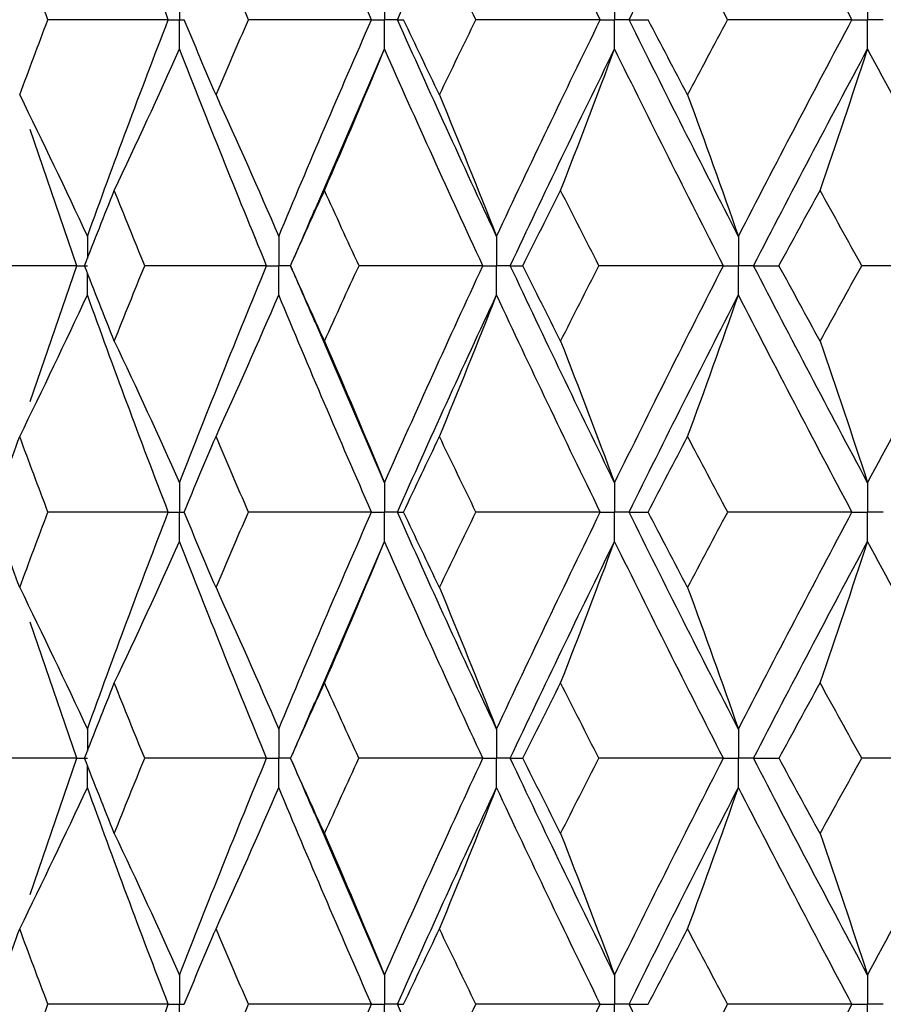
# Paper-space layout '_Left' of a CAD drawing. Header units: millimetres. Extents: x -310 to 25, y -1 to 320.
# Tile 5 of 51: x -16.56 to -11.22, y 17.15 to 23.25. Entities that reach past the tile are written whole.
import ezdxf

# ---------------------------------------------------------------- set-up
doc = ezdxf.new("R2010")
doc.units = ezdxf.units.MM

psp = doc.layouts.new('_Left')

# ---------------------------------------------------------------- linework, layer by layer
at = {"color": 7, "linetype": 'Continuous', "lineweight": 25}
for p, q in [((-14.7392, 22.0627), (-14.3057, 23.0682)), ((-16.2095, 21.7258), (-16.4997, 22.5696)), ((-16.4986, 20.8838), (-16.2095, 21.7258)), ((-14.8864, 21.7257), (-14.8871, 21.7257)), ((-14.3057, 20.3811), (-14.7375, 21.3842)), ((-14.7397, 19.0107), (-14.3057, 20.0182)), ((-16.2096, 18.6747), (-16.4989, 19.5169)), ((-16.4997, 17.8308), (-16.2096, 18.6747)), ((-14.8861, 18.6747), (-14.8869, 18.6748)), ((-14.3057, 17.3321), (-14.7414, 18.3428))]:
    psp.add_line(p, q, dxfattribs=at)
for points in [[(-15.6439, 23.2494), (-15.8163, 23.6967), (-15.9833, 24.1449), (-16.1446, 24.5933)], [(-14.3856, 23.2494), (-14.5822, 23.6967), (-14.7739, 24.1449), (-14.9602, 24.5933)], [(-14.2252, 23.2494), (-14.0258, 23.6967), (-13.8213, 24.1449), (-13.6119, 24.5933)], [(-12.9697, 23.2494), (-13.1884, 23.6967), (-13.4026, 24.1449), (-13.6119, 24.5933)], [(-12.7915, 23.2494), (-12.5704, 23.6967), (-12.3446, 24.1449), (-12.1145, 24.5933)], [(-11.4118, 23.2494), (-11.65, 23.6967), (-11.8844, 24.1449), (-12.1145, 24.5933)], [(-16.3893, 23.2495), (-16.4481, 23.405), (-16.5063, 23.5606), (-16.5637, 23.7163)], [(-15.1475, 23.2495), (-15.2152, 23.405), (-15.2822, 23.5606), (-15.3486, 23.7163)], [(-13.7398, 23.2495), (-13.8156, 23.405), (-13.8908, 23.5606), (-13.9654, 23.7163)], [(-12.1815, 23.2495), (-12.2646, 23.405), (-12.3471, 23.5606), (-12.4291, 23.7163)], [(-16.5637, 22.7835), (-16.5063, 22.939), (-16.4481, 23.0942), (-16.3893, 23.2495)], [(-15.6439, 23.2494), (-15.8929, 23.2494), (-16.1414, 23.2495), (-16.3893, 23.2495)], [(-16.1446, 21.9071), (-15.9833, 22.3553), (-15.8164, 22.802), (-15.6439, 23.2494)], [(-15.3486, 22.7835), (-15.415, 22.939), (-15.4808, 23.0942), (-15.5458, 23.2495)], [(-15.3486, 22.7835), (-15.2822, 22.939), (-15.2152, 23.0942), (-15.1475, 23.2495)], [(-14.3856, 23.2494), (-14.6399, 23.2494), (-14.8939, 23.2495), (-15.1475, 23.2495)], [(-14.9602, 21.9071), (-14.7738, 22.3553), (-14.5823, 22.802), (-14.3856, 23.2494)], [(-14.2252, 23.2494), (-14.2147, 23.2494), (-14.2021, 23.2495), (-14.1873, 23.2495)], [(-13.6119, 21.9071), (-13.8214, 22.3553), (-14.0257, 22.802), (-14.2252, 23.2494)], [(-13.9654, 22.7835), (-14.04, 22.939), (-14.114, 23.0942), (-14.1873, 23.2495)], [(-13.9654, 22.7835), (-13.8907, 22.939), (-13.8156, 23.0942), (-13.7398, 23.2495)], [(-12.9697, 23.2494), (-13.2265, 23.2494), (-13.4832, 23.2495), (-13.7398, 23.2495)], [(-13.6119, 21.9071), (-13.4025, 22.3553), (-13.1885, 22.802), (-12.9697, 23.2494)], [(-12.7915, 23.2494), (-12.7543, 23.2494), (-12.715, 23.2495), (-12.6734, 23.2495)], [(-12.1145, 21.9071), (-12.3447, 22.3553), (-12.5703, 22.802), (-12.7915, 23.2494)], [(-12.4291, 22.7835), (-12.5111, 22.939), (-12.5925, 23.0942), (-12.6734, 23.2495)], [(-12.4291, 22.7835), (-12.3471, 22.939), (-12.2646, 23.0942), (-12.1815, 23.2495)], [(-11.4118, 23.2494), (-11.6682, 23.2494), (-11.9248, 23.2495), (-12.1815, 23.2495)], [(-12.1145, 21.9071), (-11.8844, 22.3553), (-11.6501, 22.802), (-11.4118, 23.2494)], [(-15.9781, 22.1924), (-15.8407, 22.4825), (-15.7058, 22.7744), (-15.5737, 23.0682)], [(-15.0353, 21.7258), (-15.2203, 22.174), (-15.3997, 22.6208), (-15.5737, 23.0682)], [(-14.6771, 22.1924), (-14.5509, 22.4825), (-14.427, 22.7744), (-14.3057, 23.0682)], [(-13.6964, 21.7258), (-13.9045, 22.174), (-14.1076, 22.6208), (-14.3057, 23.0682)], [(-13.5269, 21.7258), (-13.3162, 22.174), (-13.1009, 22.6208), (-12.8809, 23.0682)], [(-13.2153, 22.1924), (-13.1017, 22.4825), (-12.9902, 22.7744), (-12.8809, 23.0682)], [(-12.2074, 21.7258), (-12.4365, 22.174), (-12.6609, 22.6208), (-12.8809, 23.0682)], [(-12.0211, 21.7258), (-11.7898, 22.174), (-11.5544, 22.6208), (-11.315, 23.0682)], [(-11.6088, 22.1924), (-11.5089, 22.4825), (-11.411, 22.7744), (-11.315, 23.0682)], [(-10.5847, 21.7258), (-10.8321, 22.174), (-11.0755, 22.6208), (-11.315, 23.0682)], [(-16.5637, 22.7835), (-16.4212, 22.4933), (-16.2815, 22.2012), (-16.1446, 21.9071)], [(-15.3486, 22.7835), (-15.2166, 22.4933), (-15.0871, 22.2012), (-14.9602, 21.9071)], [(-13.9654, 22.7835), (-13.8452, 22.4933), (-13.7274, 22.2012), (-13.6119, 21.9071)], [(-12.4291, 22.7835), (-12.3221, 22.4933), (-12.2173, 22.2012), (-12.1145, 21.9071)], [(-16.1622, 21.7257), (-16.1015, 21.8814), (-16.0401, 22.037), (-15.9781, 22.1924)], [(-15.7899, 21.7257), (-15.8533, 21.8814), (-15.916, 22.037), (-15.9781, 22.1924)], [(-14.8871, 21.7257), (-14.8178, 21.8814), (-14.7477, 22.037), (-14.6771, 22.1924)], [(-14.4633, 21.7257), (-14.5352, 21.8814), (-14.6065, 22.037), (-14.6771, 22.1924)], [(-13.449, 21.7257), (-13.3717, 21.8814), (-13.2938, 22.037), (-13.2153, 22.1924)], [(-12.9783, 21.7257), (-13.0579, 21.8814), (-13.1369, 22.037), (-13.2153, 22.1924)], [(-11.8635, 21.7257), (-11.7791, 21.8814), (-11.6941, 22.037), (-11.6088, 22.1924)], [(-11.351, 21.7257), (-11.4375, 21.8814), (-11.5234, 22.037), (-11.6088, 22.1924)], [(-16.2095, 21.7258), (-16.4548, 21.7258), (-16.6995, 21.7257), (-16.9434, 21.7257)], [(-15.9781, 21.2583), (-16.0401, 21.4141), (-16.1015, 21.5699), (-16.1622, 21.7257)], [(-15.9781, 21.2583), (-15.916, 21.4141), (-15.8533, 21.5699), (-15.7899, 21.7257)], [(-15.0353, 21.7258), (-15.2873, 21.7258), (-15.5388, 21.7257), (-15.7899, 21.7257)], [(-15.5737, 20.3811), (-15.3997, 20.8294), (-15.2202, 21.2778), (-15.0353, 21.7258)], [(-14.6771, 21.2583), (-14.7478, 21.4141), (-14.8178, 21.5699), (-14.8871, 21.7257)], [(-14.6771, 21.2583), (-14.6065, 21.4141), (-14.5352, 21.5699), (-14.4633, 21.7257)], [(-13.6964, 21.7258), (-13.9523, 21.7258), (-14.2079, 21.7257), (-14.4633, 21.7257)], [(-14.3057, 20.3811), (-14.1076, 20.8294), (-13.9044, 21.2778), (-13.6964, 21.7258)], [(-12.8809, 20.3811), (-13.1009, 20.8294), (-13.3163, 21.2778), (-13.5269, 21.7258)], [(-13.5269, 21.7258), (-13.5031, 21.7258), (-13.4771, 21.7257), (-13.449, 21.7257)], [(-13.2153, 21.2583), (-13.2938, 21.4141), (-13.3717, 21.5699), (-13.449, 21.7257)], [(-13.2153, 21.2583), (-13.1369, 21.4141), (-13.0578, 21.5699), (-12.9783, 21.7257)], [(-12.2074, 21.7258), (-12.4644, 21.7258), (-12.7213, 21.7257), (-12.9783, 21.7257)], [(-12.8809, 20.3811), (-12.6609, 20.8294), (-12.4363, 21.2778), (-12.2074, 21.7258)], [(-11.315, 20.3811), (-11.5545, 20.8294), (-11.79, 21.2778), (-12.0211, 21.7258)], [(-12.0211, 21.7258), (-11.9707, 21.7258), (-11.9182, 21.7257), (-11.8635, 21.7257)], [(-11.6088, 21.2583), (-11.6942, 21.4141), (-11.7791, 21.5699), (-11.8635, 21.7257)], [(-11.6088, 21.2583), (-11.5233, 21.4141), (-11.4374, 21.5699), (-11.351, 21.7257)], [(-10.5847, 21.7258), (-10.8399, 21.7258), (-11.0954, 21.7257), (-11.351, 21.7257)], [(-11.315, 20.3811), (-11.0755, 20.8294), (-10.8319, 21.2778), (-10.5847, 21.7258)], [(-16.5637, 20.6673), (-16.4213, 20.9578), (-16.2816, 21.2502), (-16.1446, 21.5444)], [(-15.6439, 20.1996), (-15.8164, 20.6479), (-15.9834, 21.0964), (-16.1446, 21.5444)], [(-15.3486, 20.6673), (-15.2166, 20.9578), (-15.0871, 21.2502), (-14.9602, 21.5444)], [(-14.3856, 20.1996), (-14.5823, 20.6479), (-14.7739, 21.0964), (-14.9602, 21.5444)], [(-14.2252, 20.1996), (-14.0258, 20.6479), (-13.8212, 21.0964), (-13.6119, 21.5444)], [(-13.9654, 20.6673), (-13.8452, 20.9578), (-13.7274, 21.2502), (-13.6119, 21.5444)], [(-12.9697, 20.1996), (-13.1885, 20.6479), (-13.4026, 21.0964), (-13.6119, 21.5444)], [(-12.7916, 20.1996), (-12.5703, 20.6479), (-12.3445, 21.0964), (-12.1145, 21.5444)], [(-12.4291, 20.6673), (-12.3222, 20.9578), (-12.2173, 21.2502), (-12.1145, 21.5444)], [(-11.4117, 20.1996), (-11.6501, 20.6479), (-11.8845, 21.0964), (-12.1145, 21.5444)], [(-15.9781, 21.2583), (-15.8406, 20.9677), (-15.7059, 20.6753), (-15.5737, 20.3811)], [(-14.6771, 21.2583), (-14.5509, 20.9677), (-14.4271, 20.6753), (-14.3057, 20.3811)], [(-13.2153, 21.2583), (-13.1017, 20.9677), (-12.9902, 20.6753), (-12.8809, 20.3811)], [(-11.6088, 21.2583), (-11.5089, 20.9677), (-11.411, 20.6753), (-11.315, 20.3811)], [(-16.7342, 20.1996), (-16.6781, 20.3555), (-16.6213, 20.5114), (-16.5637, 20.6673)], [(-16.389, 20.1996), (-16.448, 20.3555), (-16.5062, 20.5114), (-16.5637, 20.6673)], [(-15.5461, 20.1996), (-15.4809, 20.3555), (-15.4151, 20.5114), (-15.3486, 20.6673)], [(-15.1473, 20.1996), (-15.215, 20.3555), (-15.2822, 20.5114), (-15.3486, 20.6673)], [(-14.1876, 20.1996), (-14.1141, 20.3555), (-14.04, 20.5114), (-13.9654, 20.6673)], [(-13.7395, 20.1996), (-13.8154, 20.3555), (-13.8907, 20.5114), (-13.9654, 20.6673)], [(-12.6737, 20.1996), (-12.5927, 20.3555), (-12.5112, 20.5114), (-12.4291, 20.6673)], [(-12.1812, 20.1996), (-12.2644, 20.3555), (-12.347, 20.5114), (-12.4291, 20.6673)], [(-16.5637, 19.7322), (-16.6213, 19.888), (-16.6781, 20.0438), (-16.7342, 20.1996)], [(-16.5637, 19.7322), (-16.5062, 19.888), (-16.448, 20.0438), (-16.389, 20.1996)], [(-15.6439, 20.1996), (-15.8928, 20.1996), (-16.1412, 20.1996), (-16.389, 20.1996)], [(-16.1446, 18.8559), (-15.9834, 19.303), (-15.8164, 19.7512), (-15.6439, 20.1996)], [(-15.3486, 19.7322), (-15.4151, 19.888), (-15.4809, 20.0438), (-15.5461, 20.1996)], [(-15.3486, 19.7322), (-15.2822, 19.888), (-15.215, 20.0438), (-15.1473, 20.1996)], [(-14.3856, 20.1996), (-14.6398, 20.1996), (-14.8937, 20.1996), (-15.1473, 20.1996)], [(-14.9602, 18.8559), (-14.774, 19.303), (-14.5824, 19.7512), (-14.3856, 20.1996)], [(-14.2252, 20.1996), (-14.2149, 20.1996), (-14.2023, 20.1996), (-14.1876, 20.1996)], [(-13.6119, 18.8559), (-13.8211, 19.303), (-14.0257, 19.7512), (-14.2252, 20.1996)], [(-13.9654, 19.7322), (-14.04, 19.888), (-14.1141, 20.0438), (-14.1876, 20.1996)], [(-13.9654, 19.7322), (-13.8907, 19.888), (-13.8154, 20.0438), (-13.7395, 20.1996)], [(-12.9697, 20.1996), (-13.2264, 20.1996), (-13.483, 20.1996), (-13.7395, 20.1996)], [(-13.6119, 18.8559), (-13.4027, 19.303), (-13.1885, 19.7512), (-12.9697, 20.1996)], [(-12.7916, 20.1996), (-12.7544, 20.1996), (-12.7152, 20.1996), (-12.6737, 20.1996)], [(-12.1145, 18.8559), (-12.3445, 19.303), (-12.5703, 19.7512), (-12.7916, 20.1996)], [(-12.4291, 19.7322), (-12.5111, 19.888), (-12.5927, 20.0438), (-12.6737, 20.1996)], [(-12.4291, 19.7322), (-12.347, 19.888), (-12.2644, 20.0438), (-12.1812, 20.1996)], [(-11.4117, 20.1996), (-11.6681, 20.1996), (-11.9246, 20.1996), (-12.1812, 20.1996)], [(-12.1145, 18.8559), (-11.8846, 19.303), (-11.6502, 19.7512), (-11.4117, 20.1996)], [(-15.9781, 19.1412), (-15.8406, 19.4316), (-15.7058, 19.724), (-15.5737, 20.0182)], [(-15.0354, 18.6747), (-15.2201, 19.1217), (-15.3997, 19.5698), (-15.5737, 20.0182)], [(-14.6771, 19.1412), (-14.5508, 19.4316), (-14.427, 19.724), (-14.3057, 20.0182)], [(-13.6965, 18.6747), (-13.9043, 19.1217), (-14.1075, 19.5698), (-14.3057, 20.0182)], [(-13.5269, 18.6747), (-13.3164, 19.1217), (-13.1009, 19.5698), (-12.8809, 20.0182)], [(-13.2153, 19.1412), (-13.1016, 19.4316), (-12.9902, 19.724), (-12.8809, 20.0182)], [(-12.2075, 18.6747), (-12.4362, 19.1217), (-12.6608, 19.5698), (-12.8809, 20.0182)], [(-12.0211, 18.6747), (-11.79, 19.1217), (-11.5545, 19.5698), (-11.315, 20.0182)], [(-11.6088, 19.1412), (-11.5089, 19.4316), (-11.411, 19.724), (-11.315, 20.0182)], [(-10.5848, 18.6747), (-10.8319, 19.1217), (-11.0754, 19.5698), (-11.315, 20.0182)], [(-16.5637, 19.7322), (-16.4213, 19.4419), (-16.2816, 19.1498), (-16.1446, 18.8559)], [(-15.3486, 19.7322), (-15.2166, 19.4419), (-15.0872, 19.1498), (-14.9602, 18.8559)], [(-13.9654, 19.7322), (-13.8453, 19.4419), (-13.7275, 19.1498), (-13.6119, 18.8559)], [(-12.4291, 19.7322), (-12.3222, 19.4419), (-12.2174, 19.1498), (-12.1145, 18.8559)], [(-16.162, 18.6748), (-16.1014, 18.8302), (-16.0401, 18.9857), (-15.9781, 19.1412)], [(-15.7901, 18.6748), (-15.8534, 18.8302), (-15.9161, 18.9857), (-15.9781, 19.1412)], [(-14.8869, 18.6748), (-14.8176, 18.8302), (-14.7477, 18.9857), (-14.6771, 19.1412)], [(-14.4635, 18.6748), (-14.5353, 18.8302), (-14.6065, 18.9857), (-14.6771, 19.1412)], [(-13.4487, 18.6748), (-13.3715, 18.8302), (-13.2937, 18.9857), (-13.2153, 19.1412)], [(-12.9785, 18.6748), (-13.058, 18.8302), (-13.1369, 18.9857), (-13.2153, 19.1412)], [(-11.8632, 18.6748), (-11.7789, 18.8302), (-11.6941, 18.9857), (-11.6088, 19.1412)], [(-11.3513, 18.6748), (-11.4376, 18.8302), (-11.5234, 18.9857), (-11.6088, 19.1412)], [(-16.2096, 18.6747), (-16.4549, 18.6747), (-16.6996, 18.6747), (-16.9436, 18.6748)], [(-15.9781, 18.2087), (-16.0401, 18.3642), (-16.1014, 18.5195), (-16.162, 18.6748)], [(-15.9781, 18.2087), (-15.9161, 18.3642), (-15.8534, 18.5195), (-15.7901, 18.6748)], [(-15.0354, 18.6747), (-15.2874, 18.6747), (-15.539, 18.6747), (-15.7901, 18.6748)], [(-15.5737, 17.3321), (-15.3996, 17.7804), (-15.2202, 18.2276), (-15.0354, 18.6747)], [(-14.6771, 18.2087), (-14.7477, 18.3642), (-14.8176, 18.5195), (-14.8869, 18.6748)], [(-14.6771, 18.2087), (-14.6065, 18.3642), (-14.5353, 18.5195), (-14.4635, 18.6748)], [(-13.6965, 18.6747), (-13.9524, 18.6747), (-14.2081, 18.6747), (-14.4635, 18.6748)], [(-14.3057, 17.3321), (-14.1075, 17.7804), (-13.9044, 18.2276), (-13.6965, 18.6747)], [(-13.5269, 18.6747), (-13.503, 18.6747), (-13.477, 18.6747), (-13.4487, 18.6748)], [(-12.8809, 17.3321), (-13.101, 17.7804), (-13.3163, 18.2276), (-13.5269, 18.6747)], [(-13.2153, 18.2087), (-13.2937, 18.3642), (-13.3715, 18.5195), (-13.4487, 18.6748)], [(-13.2153, 18.2087), (-13.1369, 18.3642), (-13.058, 18.5195), (-12.9785, 18.6748)], [(-12.2075, 18.6747), (-12.4645, 18.6747), (-12.7215, 18.6747), (-12.9785, 18.6748)], [(-12.8809, 17.3321), (-12.6608, 17.7804), (-12.4363, 18.2276), (-12.2075, 18.6747)], [(-12.0211, 18.6747), (-11.9706, 18.6747), (-11.918, 18.6747), (-11.8632, 18.6748)], [(-11.315, 17.3321), (-11.5546, 17.7804), (-11.79, 18.2276), (-12.0211, 18.6747)], [(-11.6088, 18.2087), (-11.6941, 18.3642), (-11.7789, 18.5195), (-11.8632, 18.6748)], [(-11.6088, 18.2087), (-11.5234, 18.3642), (-11.4376, 18.5195), (-11.3513, 18.6748)], [(-10.5848, 18.6747), (-10.84, 18.6747), (-11.0956, 18.6747), (-11.3513, 18.6748)], [(-11.315, 17.3321), (-11.0754, 17.7804), (-10.8319, 18.2276), (-10.5848, 18.6747)], [(-16.5637, 17.6176), (-16.4213, 17.9078), (-16.2816, 18.1997), (-16.1446, 18.4935)], [(-15.6439, 17.1507), (-15.8165, 17.599), (-15.9834, 18.0465), (-16.1446, 18.4935)], [(-15.3486, 17.6176), (-15.2167, 17.9078), (-15.0872, 18.1997), (-14.9602, 18.4935)], [(-14.3856, 17.1507), (-14.5824, 17.599), (-14.774, 18.0465), (-14.9602, 18.4935)], [(-14.2252, 17.1507), (-14.0256, 17.599), (-13.8212, 18.0465), (-13.6119, 18.4935)], [(-13.9654, 17.6176), (-13.8453, 17.9078), (-13.7274, 18.1997), (-13.6119, 18.4935)], [(-12.9697, 17.1507), (-13.1886, 17.599), (-13.4027, 18.0465), (-13.6119, 18.4935)], [(-12.7916, 17.1507), (-12.5702, 17.599), (-12.3445, 18.0465), (-12.1145, 18.4935)], [(-12.4291, 17.6176), (-12.3222, 17.9078), (-12.2173, 18.1997), (-12.1145, 18.4935)], [(-11.4117, 17.1507), (-11.6502, 17.599), (-11.8846, 18.0465), (-12.1145, 18.4935)], [(-15.9781, 18.2087), (-15.8406, 17.9184), (-15.7058, 17.6262), (-15.5737, 17.3321)], [(-14.6771, 18.2087), (-14.5508, 17.9184), (-14.427, 17.6262), (-14.3057, 17.3321)], [(-13.2153, 18.2087), (-13.1016, 17.9184), (-12.9901, 17.6262), (-12.8809, 17.3321)], [(-11.6088, 18.2087), (-11.5089, 17.9184), (-11.411, 17.6262), (-11.315, 17.3321)], [(-16.7341, 17.1506), (-16.678, 17.3064), (-16.6212, 17.4621), (-16.5637, 17.6176)], [(-16.3891, 17.1506), (-16.448, 17.3064), (-16.5062, 17.4621), (-16.5637, 17.6176)], [(-15.546, 17.1506), (-15.4809, 17.3064), (-15.4151, 17.4621), (-15.3486, 17.6176)], [(-15.1473, 17.1506), (-15.2151, 17.3064), (-15.2822, 17.4621), (-15.3486, 17.6176)], [(-14.1875, 17.1506), (-14.1141, 17.3064), (-14.04, 17.4621), (-13.9654, 17.6176)], [(-13.7396, 17.1506), (-13.8154, 17.3064), (-13.8907, 17.4621), (-13.9654, 17.6176)], [(-12.6737, 17.1506), (-12.5927, 17.3064), (-12.5111, 17.4621), (-12.4291, 17.6176)], [(-12.1813, 17.1506), (-12.2644, 17.3064), (-12.347, 17.4621), (-12.4291, 17.6176)], [(-16.5637, 16.6831), (-16.5062, 16.8389), (-16.448, 16.9948), (-16.3891, 17.1506)], [(-15.6439, 17.1507), (-15.8928, 17.1507), (-16.1413, 17.1507), (-16.3891, 17.1506)], [(-16.1446, 15.8059), (-15.9833, 16.2541), (-15.8163, 16.7026), (-15.6439, 17.1507)], [(-15.3486, 16.6831), (-15.2822, 16.8389), (-15.2151, 16.9948), (-15.1473, 17.1506)], [(-14.3856, 17.1507), (-14.6398, 17.1507), (-14.8937, 17.1507), (-15.1473, 17.1506)], [(-14.9602, 15.8059), (-14.7739, 16.2541), (-14.5823, 16.7026), (-14.3856, 17.1507)], [(-13.6119, 15.8059), (-13.8213, 16.2541), (-14.0258, 16.7026), (-14.2252, 17.1507)], [(-14.2252, 17.1507), (-14.2148, 17.1507), (-14.2023, 17.1507), (-14.1875, 17.1506)], [(-13.9654, 16.6831), (-13.8907, 16.8389), (-13.8154, 16.9948), (-13.7396, 17.1506)], [(-12.9697, 17.1507), (-13.2264, 17.1507), (-13.4831, 17.1507), (-13.7396, 17.1506)], [(-13.6119, 15.8059), (-13.4026, 16.2541), (-13.1884, 16.7026), (-12.9697, 17.1507)], [(-12.1145, 15.8059), (-12.3446, 16.2541), (-12.5704, 16.7026), (-12.7916, 17.1507)], [(-12.7916, 17.1507), (-12.7544, 17.1507), (-12.7151, 17.1507), (-12.6737, 17.1506)], [(-12.4291, 16.6831), (-12.347, 16.8389), (-12.2644, 16.9948), (-12.1813, 17.1506)], [(-11.4117, 17.1507), (-11.6681, 17.1507), (-11.9247, 17.1507), (-12.1813, 17.1506)], [(-12.1145, 15.8059), (-11.8845, 16.2541), (-11.6501, 16.7026), (-11.4117, 17.1507)]]:
    psp.add_open_spline(points, degree=3, dxfattribs=at)
for points, knots in [([(-15.5737, 23.4307), (-15.5736, 23.3818), (-15.5736, 23.333), (-15.5736, 23.2841), (-15.5736, 23.2725), (-15.5736, 23.261), (-15.5736, 23.2494)], [0, 0, 0, 0, 0.0001465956, 0.0001465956, 0.0001465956, 0.0001812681, 0.0001812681, 0.0001812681, 0.0001812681]), ([(-14.3057, 23.4307), (-14.3056, 23.3818), (-14.3056, 23.333), (-14.3055, 23.2841), (-14.3055, 23.2725), (-14.3055, 23.261), (-14.3055, 23.2494)], [0, 0, 0, 0, 0.0001465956, 0.0001465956, 0.0001465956, 0.0001812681, 0.0001812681, 0.0001812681, 0.0001812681]), ([(-12.8809, 23.4307), (-12.8808, 23.3818), (-12.8808, 23.333), (-12.8808, 23.2841), (-12.8808, 23.2725), (-12.8808, 23.261), (-12.8808, 23.2494)], [0, 0, 0, 0, 0.0001465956, 0.0001465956, 0.0001465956, 0.0001812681, 0.0001812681, 0.0001812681, 0.0001812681]), ([(-11.315, 23.4307), (-11.3149, 23.3818), (-11.3149, 23.333), (-11.3149, 23.2841), (-11.3149, 23.2725), (-11.3149, 23.261), (-11.3149, 23.2494)], [0, 0, 0, 0, 0.0001465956, 0.0001465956, 0.0001465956, 0.0001812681, 0.0001812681, 0.0001812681, 0.0001812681]), ([(-15.6439, 23.2494), (-15.6273, 23.2494), (-15.6106, 23.2494), (-15.5939, 23.2494), (-15.5872, 23.2494), (-15.5804, 23.2494), (-15.5736, 23.2494)], [0, 0, 0, 0, 0.000085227, 0.000085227, 0.000085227, 0.0001198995, 0.0001198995, 0.0001198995, 0.0001198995]), ([(-15.5737, 23.0682), (-15.5736, 23.117), (-15.5736, 23.1659), (-15.5736, 23.2147), (-15.5736, 23.2263), (-15.5736, 23.2379), (-15.5736, 23.2494)], [0, 0, 0, 0, 0.0001465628, 0.0001465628, 0.0001465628, 0.0001812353, 0.0001812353, 0.0001812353, 0.0001812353]), ([(-14.3856, 23.2494), (-14.3667, 23.2494), (-14.3477, 23.2494), (-14.3287, 23.2494), (-14.321, 23.2494), (-14.3133, 23.2494), (-14.3055, 23.2494)], [0, 0, 0, 0, 0.000085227, 0.000085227, 0.000085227, 0.0001198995, 0.0001198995, 0.0001198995, 0.0001198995]), ([(-14.3057, 23.0682), (-14.3056, 23.117), (-14.3056, 23.1659), (-14.3055, 23.2147), (-14.3055, 23.2263), (-14.3055, 23.2379), (-14.3055, 23.2494)], [0, 0, 0, 0, 0.0001465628, 0.0001465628, 0.0001465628, 0.0001812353, 0.0001812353, 0.0001812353, 0.0001812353]), ([(-14.2252, 23.2494), (-14.2442, 23.2494), (-14.2633, 23.2494), (-14.2823, 23.2494), (-14.2901, 23.2494), (-14.2978, 23.2494), (-14.3055, 23.2494)], [0, 0, 0, 0, 0.000085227, 0.000085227, 0.000085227, 0.0001198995, 0.0001198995, 0.0001198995, 0.0001198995]), ([(-12.9697, 23.2494), (-12.9487, 23.2494), (-12.9276, 23.2494), (-12.9065, 23.2494), (-12.8979, 23.2494), (-12.8894, 23.2494), (-12.8808, 23.2494)], [0, 0, 0, 0, 0.000085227, 0.000085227, 0.000085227, 0.0001198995, 0.0001198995, 0.0001198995, 0.0001198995]), ([(-12.8809, 23.0682), (-12.8808, 23.117), (-12.8808, 23.1659), (-12.8808, 23.2147), (-12.8808, 23.2263), (-12.8808, 23.2379), (-12.8808, 23.2494)], [0, 0, 0, 0, 0.0001465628, 0.0001465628, 0.0001465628, 0.0001812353, 0.0001812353, 0.0001812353, 0.0001812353]), ([(-12.7915, 23.2494), (-12.8127, 23.2494), (-12.8339, 23.2494), (-12.855, 23.2494), (-12.8636, 23.2494), (-12.8722, 23.2494), (-12.8808, 23.2494)], [0, 0, 0, 0, 0.000085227, 0.000085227, 0.000085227, 0.0001198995, 0.0001198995, 0.0001198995, 0.0001198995]), ([(-11.4118, 23.2494), (-11.3888, 23.2494), (-11.3659, 23.2494), (-11.3429, 23.2494), (-11.3336, 23.2494), (-11.3242, 23.2494), (-11.3149, 23.2494)], [0, 0, 0, 0, 0.000085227, 0.000085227, 0.000085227, 0.0001198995, 0.0001198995, 0.0001198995, 0.0001198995]), ([(-11.315, 23.0682), (-11.3149, 23.117), (-11.3149, 23.1659), (-11.3149, 23.2147), (-11.3149, 23.2263), (-11.3149, 23.2379), (-11.3149, 23.2494)], [0, 0, 0, 0, 0.0001465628, 0.0001465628, 0.0001465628, 0.0001812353, 0.0001812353, 0.0001812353, 0.0001812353]), ([(-11.2178, 23.2494), (-11.2408, 23.2494), (-11.2638, 23.2494), (-11.2868, 23.2494), (-11.2962, 23.2494), (-11.3055, 23.2494), (-11.3149, 23.2494)], [0, 0, 0, 0, 0.000085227, 0.000085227, 0.000085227, 0.0001198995, 0.0001198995, 0.0001198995, 0.0001198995]), ([(-14.7385, 22.0716), (-14.7736, 21.9892), (-14.8227, 21.8741), (-14.8733, 21.7591), (-14.8877, 21.7263)], [0, 0, 0, 0, 0.715165, 1, 1, 1, 1]), ([(-14.9602, 21.9071), (-14.9601, 21.8582), (-14.9601, 21.8093), (-14.9601, 21.7604), (-14.9601, 21.7489), (-14.9601, 21.7373), (-14.9601, 21.7258)], [0, 0, 0, 0, 0.0001466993, 0.0001466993, 0.0001466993, 0.0001813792, 0.0001813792, 0.0001813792, 0.0001813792]), ([(-13.6119, 21.9071), (-13.6119, 21.8582), (-13.6118, 21.8093), (-13.6118, 21.7604), (-13.6118, 21.7489), (-13.6118, 21.7373), (-13.6118, 21.7258)], [0, 0, 0, 0, 0.0001466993, 0.0001466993, 0.0001466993, 0.0001813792, 0.0001813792, 0.0001813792, 0.0001813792]), ([(-12.1145, 21.9071), (-12.1145, 21.8582), (-12.1144, 21.8093), (-12.1144, 21.7604), (-12.1144, 21.7489), (-12.1144, 21.7373), (-12.1144, 21.7258)], [0, 0, 0, 0, 0.0001466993, 0.0001466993, 0.0001466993, 0.0001813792, 0.0001813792, 0.0001813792, 0.0001813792]), ([(-16.2095, 21.7258), (-16.1941, 21.7258), (-16.1787, 21.7258), (-16.1633, 21.7258), (-16.157, 21.7258), (-16.1507, 21.7258), (-16.1444, 21.7258)], [0, 0, 0, 0, 0.0000851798, 0.0000851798, 0.0000851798, 0.0001198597, 0.0001198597, 0.0001198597, 0.0001198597]), ([(-15.0353, 21.7258), (-15.0175, 21.7258), (-14.9997, 21.7258), (-14.9819, 21.7258), (-14.9746, 21.7258), (-14.9673, 21.7258), (-14.9601, 21.7258)], [0, 0, 0, 0, 0.0000851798, 0.0000851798, 0.0000851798, 0.0001198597, 0.0001198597, 0.0001198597, 0.0001198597]), ([(-14.9602, 21.5444), (-14.9601, 21.5933), (-14.9601, 21.6422), (-14.9601, 21.6911), (-14.9601, 21.7026), (-14.9601, 21.7142), (-14.9601, 21.7258)], [0, 0, 0, 0, 0.0001467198, 0.0001467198, 0.0001467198, 0.0001813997, 0.0001813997, 0.0001813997, 0.0001813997]), ([(-14.8877, 21.7251), (-14.8728, 21.6912), (-14.8216, 21.5747), (-14.7718, 21.458), (-14.7366, 21.3752)], [0, 0, 0, 0, 0.290589, 1, 1, 1, 1]), ([(-13.6964, 21.7258), (-13.6764, 21.7258), (-13.6564, 21.7258), (-13.6363, 21.7258), (-13.6282, 21.7258), (-13.62, 21.7258), (-13.6118, 21.7258)], [0, 0, 0, 0, 0.0000851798, 0.0000851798, 0.0000851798, 0.0001198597, 0.0001198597, 0.0001198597, 0.0001198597]), ([(-13.6119, 21.5444), (-13.6119, 21.5933), (-13.6118, 21.6422), (-13.6118, 21.6911), (-13.6118, 21.7026), (-13.6118, 21.7142), (-13.6118, 21.7258)], [0, 0, 0, 0, 0.0001467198, 0.0001467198, 0.0001467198, 0.0001813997, 0.0001813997, 0.0001813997, 0.0001813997]), ([(-13.5269, 21.7258), (-13.5471, 21.7258), (-13.5672, 21.7258), (-13.5873, 21.7258), (-13.5955, 21.7258), (-13.6036, 21.7258), (-13.6118, 21.7258)], [0, 0, 0, 0, 0.0000851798, 0.0000851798, 0.0000851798, 0.0001198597, 0.0001198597, 0.0001198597, 0.0001198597]), ([(-12.2074, 21.7258), (-12.1854, 21.7258), (-12.1634, 21.7258), (-12.1414, 21.7258), (-12.1324, 21.7258), (-12.1234, 21.7258), (-12.1144, 21.7258)], [0, 0, 0, 0, 0.0000851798, 0.0000851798, 0.0000851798, 0.0001198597, 0.0001198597, 0.0001198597, 0.0001198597]), ([(-12.1145, 21.5444), (-12.1145, 21.5933), (-12.1144, 21.6422), (-12.1144, 21.6911), (-12.1144, 21.7026), (-12.1144, 21.7142), (-12.1144, 21.7258)], [0, 0, 0, 0, 0.0001467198, 0.0001467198, 0.0001467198, 0.0001813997, 0.0001813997, 0.0001813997, 0.0001813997]), ([(-12.0211, 21.7258), (-12.0433, 21.7258), (-12.0654, 21.7258), (-12.0875, 21.7258), (-12.0964, 21.7258), (-12.1054, 21.7258), (-12.1144, 21.7258)], [0, 0, 0, 0, 0.0000851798, 0.0000851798, 0.0000851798, 0.0001198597, 0.0001198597, 0.0001198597, 0.0001198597]), ([(-15.5737, 20.3811), (-15.5736, 20.3321), (-15.5736, 20.2832), (-15.5736, 20.2343), (-15.5736, 20.2227), (-15.5736, 20.2112), (-15.5736, 20.1996)], [0, 0, 0, 0, 0.0001467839, 0.0001467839, 0.0001467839, 0.0001814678, 0.0001814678, 0.0001814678, 0.0001814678]), ([(-14.3057, 20.3811), (-14.3056, 20.3321), (-14.3056, 20.2832), (-14.3055, 20.2343), (-14.3055, 20.2227), (-14.3055, 20.2112), (-14.3055, 20.1996)], [0, 0, 0, 0, 0.0001467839, 0.0001467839, 0.0001467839, 0.0001814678, 0.0001814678, 0.0001814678, 0.0001814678]), ([(-12.8809, 20.3811), (-12.8808, 20.3321), (-12.8808, 20.2832), (-12.8808, 20.2343), (-12.8808, 20.2227), (-12.8808, 20.2112), (-12.8808, 20.1996)], [0, 0, 0, 0, 0.0001467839, 0.0001467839, 0.0001467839, 0.0001814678, 0.0001814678, 0.0001814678, 0.0001814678]), ([(-11.315, 20.3811), (-11.3149, 20.3321), (-11.3149, 20.2832), (-11.3149, 20.2343), (-11.3149, 20.2227), (-11.3149, 20.2112), (-11.3149, 20.1996)], [0, 0, 0, 0, 0.0001467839, 0.0001467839, 0.0001467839, 0.0001814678, 0.0001814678, 0.0001814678, 0.0001814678]), ([(-15.6439, 20.1996), (-15.6273, 20.1996), (-15.6106, 20.1996), (-15.594, 20.1996), (-15.5872, 20.1996), (-15.5804, 20.1996), (-15.5736, 20.1996)], [0, 0, 0, 0, 0.0000851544, 0.0000851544, 0.0000851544, 0.0001198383, 0.0001198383, 0.0001198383, 0.0001198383]), ([(-15.5737, 20.0182), (-15.5736, 20.0671), (-15.5736, 20.116), (-15.5736, 20.1649), (-15.5736, 20.1765), (-15.5736, 20.188), (-15.5736, 20.1996)], [0, 0, 0, 0, 0.0001467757, 0.0001467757, 0.0001467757, 0.0001814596, 0.0001814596, 0.0001814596, 0.0001814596]), ([(-14.3856, 20.1996), (-14.3667, 20.1996), (-14.3477, 20.1996), (-14.3287, 20.1996), (-14.321, 20.1996), (-14.3133, 20.1996), (-14.3055, 20.1996)], [0, 0, 0, 0, 0.0000851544, 0.0000851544, 0.0000851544, 0.0001198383, 0.0001198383, 0.0001198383, 0.0001198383]), ([(-14.3057, 20.0182), (-14.3056, 20.0671), (-14.3056, 20.116), (-14.3055, 20.1649), (-14.3055, 20.1765), (-14.3055, 20.188), (-14.3055, 20.1996)], [0, 0, 0, 0, 0.0001467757, 0.0001467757, 0.0001467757, 0.0001814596, 0.0001814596, 0.0001814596, 0.0001814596]), ([(-14.2252, 20.1996), (-14.2443, 20.1996), (-14.2633, 20.1996), (-14.2823, 20.1996), (-14.2901, 20.1996), (-14.2978, 20.1996), (-14.3055, 20.1996)], [0, 0, 0, 0, 0.0000851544, 0.0000851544, 0.0000851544, 0.0001198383, 0.0001198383, 0.0001198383, 0.0001198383]), ([(-12.9697, 20.1996), (-12.9487, 20.1996), (-12.9276, 20.1996), (-12.9065, 20.1996), (-12.8979, 20.1996), (-12.8894, 20.1996), (-12.8808, 20.1996)], [0, 0, 0, 0, 0.0000851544, 0.0000851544, 0.0000851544, 0.0001198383, 0.0001198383, 0.0001198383, 0.0001198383]), ([(-12.8809, 20.0182), (-12.8808, 20.0671), (-12.8808, 20.116), (-12.8808, 20.1649), (-12.8808, 20.1765), (-12.8808, 20.188), (-12.8808, 20.1996)], [0, 0, 0, 0, 0.0001467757, 0.0001467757, 0.0001467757, 0.0001814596, 0.0001814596, 0.0001814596, 0.0001814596]), ([(-12.7916, 20.1996), (-12.8127, 20.1996), (-12.8339, 20.1996), (-12.855, 20.1996), (-12.8636, 20.1996), (-12.8722, 20.1996), (-12.8808, 20.1996)], [0, 0, 0, 0, 0.0000851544, 0.0000851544, 0.0000851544, 0.0001198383, 0.0001198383, 0.0001198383, 0.0001198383]), ([(-11.4117, 20.1996), (-11.3888, 20.1996), (-11.3659, 20.1996), (-11.3429, 20.1996), (-11.3336, 20.1996), (-11.3242, 20.1996), (-11.3149, 20.1996)], [0, 0, 0, 0, 0.0000851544, 0.0000851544, 0.0000851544, 0.0001198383, 0.0001198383, 0.0001198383, 0.0001198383]), ([(-11.315, 20.0182), (-11.3149, 20.0671), (-11.3149, 20.116), (-11.3149, 20.1649), (-11.3149, 20.1765), (-11.3149, 20.188), (-11.3149, 20.1996)], [0, 0, 0, 0, 0.0001467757, 0.0001467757, 0.0001467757, 0.0001814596, 0.0001814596, 0.0001814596, 0.0001814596]), ([(-11.2178, 20.1996), (-11.2408, 20.1996), (-11.2638, 20.1996), (-11.2868, 20.1996), (-11.2962, 20.1996), (-11.3055, 20.1996), (-11.3149, 20.1996)], [0, 0, 0, 0, 0.0000851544, 0.0000851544, 0.0000851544, 0.0001198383, 0.0001198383, 0.0001198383, 0.0001198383]), ([(-14.7387, 19.0196), (-14.7741, 18.9366), (-14.8231, 18.8218), (-14.8735, 18.7072), (-14.8875, 18.6753)], [0, 0, 0, 0, 0.722533, 1, 1, 1, 1]), ([(-14.9602, 18.8559), (-14.9601, 18.807), (-14.9601, 18.7582), (-14.9601, 18.7093), (-14.9601, 18.6978), (-14.9601, 18.6862), (-14.9601, 18.6747)], [0, 0, 0, 0, 0.0001465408, 0.0001465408, 0.0001465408, 0.0001812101, 0.0001812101, 0.0001812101, 0.0001812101]), ([(-13.6119, 18.8559), (-13.6119, 18.807), (-13.6118, 18.7582), (-13.6118, 18.7093), (-13.6118, 18.6978), (-13.6118, 18.6862), (-13.6118, 18.6747)], [0, 0, 0, 0, 0.0001465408, 0.0001465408, 0.0001465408, 0.0001812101, 0.0001812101, 0.0001812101, 0.0001812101]), ([(-12.1145, 18.8559), (-12.1145, 18.807), (-12.1144, 18.7582), (-12.1144, 18.7093), (-12.1144, 18.6978), (-12.1144, 18.6862), (-12.1144, 18.6747)], [0, 0, 0, 0, 0.0001465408, 0.0001465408, 0.0001465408, 0.0001812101, 0.0001812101, 0.0001812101, 0.0001812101]), ([(-16.2096, 18.6747), (-16.1942, 18.6747), (-16.1787, 18.6747), (-16.1633, 18.6747), (-16.157, 18.6747), (-16.1507, 18.6747), (-16.1444, 18.6747)], [0, 0, 0, 0, 0.0000852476, 0.0000852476, 0.0000852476, 0.0001199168, 0.0001199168, 0.0001199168, 0.0001199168]), ([(-15.0354, 18.6747), (-15.0176, 18.6747), (-14.9997, 18.6747), (-14.9819, 18.6747), (-14.9746, 18.6747), (-14.9673, 18.6747), (-14.9601, 18.6747)], [0, 0, 0, 0, 0.0000852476, 0.0000852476, 0.0000852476, 0.0001199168, 0.0001199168, 0.0001199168, 0.0001199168]), ([(-14.9602, 18.4935), (-14.9601, 18.5423), (-14.9601, 18.5911), (-14.9601, 18.64), (-14.9601, 18.6515), (-14.9601, 18.6631), (-14.9601, 18.6747)], [0, 0, 0, 0, 0.000146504, 0.000146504, 0.000146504, 0.0001811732, 0.0001811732, 0.0001811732, 0.0001811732]), ([(-14.8875, 18.6741), (-14.8741, 18.6436), (-14.8242, 18.5303), (-14.7758, 18.4169), (-14.7404, 18.334)], [0, 0, 0, 0, 0.269281, 1, 1, 1, 1]), ([(-13.6965, 18.6747), (-13.6764, 18.6747), (-13.6564, 18.6747), (-13.6363, 18.6747), (-13.6281, 18.6747), (-13.62, 18.6747), (-13.6118, 18.6747)], [0, 0, 0, 0, 0.0000852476, 0.0000852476, 0.0000852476, 0.0001199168, 0.0001199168, 0.0001199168, 0.0001199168]), ([(-13.6119, 18.4935), (-13.6119, 18.5423), (-13.6118, 18.5911), (-13.6118, 18.64), (-13.6118, 18.6515), (-13.6118, 18.6631), (-13.6118, 18.6747)], [0, 0, 0, 0, 0.000146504, 0.000146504, 0.000146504, 0.0001811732, 0.0001811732, 0.0001811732, 0.0001811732]), ([(-13.5269, 18.6747), (-13.547, 18.6747), (-13.5672, 18.6747), (-13.5873, 18.6747), (-13.5955, 18.6747), (-13.6036, 18.6747), (-13.6118, 18.6747)], [0, 0, 0, 0, 0.0000852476, 0.0000852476, 0.0000852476, 0.0001199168, 0.0001199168, 0.0001199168, 0.0001199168]), ([(-12.2075, 18.6747), (-12.1855, 18.6747), (-12.1634, 18.6747), (-12.1414, 18.6747), (-12.1324, 18.6747), (-12.1234, 18.6747), (-12.1144, 18.6747)], [0, 0, 0, 0, 0.0000852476, 0.0000852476, 0.0000852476, 0.0001199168, 0.0001199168, 0.0001199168, 0.0001199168]), ([(-12.1145, 18.4935), (-12.1145, 18.5423), (-12.1144, 18.5911), (-12.1144, 18.64), (-12.1144, 18.6515), (-12.1144, 18.6631), (-12.1144, 18.6747)], [0, 0, 0, 0, 0.000146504, 0.000146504, 0.000146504, 0.0001811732, 0.0001811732, 0.0001811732, 0.0001811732]), ([(-12.0211, 18.6747), (-12.0432, 18.6747), (-12.0654, 18.6747), (-12.0875, 18.6747), (-12.0965, 18.6747), (-12.1054, 18.6747), (-12.1144, 18.6747)], [0, 0, 0, 0, 0.0000852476, 0.0000852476, 0.0000852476, 0.0001199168, 0.0001199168, 0.0001199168, 0.0001199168]), ([(-15.5737, 17.3321), (-15.5736, 17.2832), (-15.5736, 17.2343), (-15.5736, 17.1854), (-15.5736, 17.1738), (-15.5736, 17.1622), (-15.5736, 17.1507)], [0, 0, 0, 0, 0.0001467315, 0.0001467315, 0.0001467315, 0.0001814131, 0.0001814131, 0.0001814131, 0.0001814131]), ([(-14.3057, 17.3321), (-14.3056, 17.2832), (-14.3056, 17.2343), (-14.3055, 17.1854), (-14.3055, 17.1738), (-14.3055, 17.1622), (-14.3055, 17.1507)], [0, 0, 0, 0, 0.0001467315, 0.0001467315, 0.0001467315, 0.0001814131, 0.0001814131, 0.0001814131, 0.0001814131]), ([(-12.8809, 17.3321), (-12.8808, 17.2832), (-12.8808, 17.2343), (-12.8808, 17.1854), (-12.8808, 17.1738), (-12.8808, 17.1622), (-12.8808, 17.1507)], [0, 0, 0, 0, 0.0001467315, 0.0001467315, 0.0001467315, 0.0001814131, 0.0001814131, 0.0001814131, 0.0001814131]), ([(-11.315, 17.3321), (-11.3149, 17.2832), (-11.3149, 17.2343), (-11.3149, 17.1854), (-11.3149, 17.1738), (-11.3149, 17.1622), (-11.3149, 17.1507)], [0, 0, 0, 0, 0.0001467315, 0.0001467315, 0.0001467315, 0.0001814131, 0.0001814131, 0.0001814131, 0.0001814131]), ([(-15.6439, 17.1507), (-15.6273, 17.1507), (-15.6106, 17.1507), (-15.5939, 17.1507), (-15.5872, 17.1507), (-15.5804, 17.1507), (-15.5736, 17.1507)], [0, 0, 0, 0, 0.0000851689, 0.0000851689, 0.0000851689, 0.0001198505, 0.0001198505, 0.0001198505, 0.0001198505]), ([(-15.5737, 16.9693), (-15.5736, 17.0182), (-15.5736, 17.0671), (-15.5736, 17.116), (-15.5736, 17.1276), (-15.5736, 17.1391), (-15.5736, 17.1507)], [0, 0, 0, 0, 0.0001467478, 0.0001467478, 0.0001467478, 0.0001814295, 0.0001814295, 0.0001814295, 0.0001814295]), ([(-14.3856, 17.1507), (-14.3667, 17.1507), (-14.3477, 17.1507), (-14.3287, 17.1507), (-14.321, 17.1507), (-14.3133, 17.1507), (-14.3055, 17.1507)], [0, 0, 0, 0, 0.0000851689, 0.0000851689, 0.0000851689, 0.0001198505, 0.0001198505, 0.0001198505, 0.0001198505]), ([(-14.3057, 16.9693), (-14.3056, 17.0182), (-14.3056, 17.0671), (-14.3055, 17.116), (-14.3055, 17.1276), (-14.3055, 17.1391), (-14.3055, 17.1507)], [0, 0, 0, 0, 0.0001467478, 0.0001467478, 0.0001467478, 0.0001814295, 0.0001814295, 0.0001814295, 0.0001814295]), ([(-14.2252, 17.1507), (-14.2443, 17.1507), (-14.2633, 17.1507), (-14.2823, 17.1507), (-14.2901, 17.1507), (-14.2978, 17.1507), (-14.3055, 17.1507)], [0, 0, 0, 0, 0.0000851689, 0.0000851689, 0.0000851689, 0.0001198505, 0.0001198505, 0.0001198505, 0.0001198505]), ([(-12.9697, 17.1507), (-12.9487, 17.1507), (-12.9276, 17.1507), (-12.9065, 17.1507), (-12.8979, 17.1507), (-12.8894, 17.1507), (-12.8808, 17.1507)], [0, 0, 0, 0, 0.0000851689, 0.0000851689, 0.0000851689, 0.0001198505, 0.0001198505, 0.0001198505, 0.0001198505]), ([(-12.8809, 16.9693), (-12.8808, 17.0182), (-12.8808, 17.0671), (-12.8808, 17.116), (-12.8808, 17.1276), (-12.8808, 17.1391), (-12.8808, 17.1507)], [0, 0, 0, 0, 0.0001467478, 0.0001467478, 0.0001467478, 0.0001814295, 0.0001814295, 0.0001814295, 0.0001814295]), ([(-12.7916, 17.1507), (-12.8127, 17.1507), (-12.8339, 17.1507), (-12.855, 17.1507), (-12.8636, 17.1507), (-12.8722, 17.1507), (-12.8808, 17.1507)], [0, 0, 0, 0, 0.0000851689, 0.0000851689, 0.0000851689, 0.0001198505, 0.0001198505, 0.0001198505, 0.0001198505]), ([(-11.4117, 17.1507), (-11.3888, 17.1507), (-11.3659, 17.1507), (-11.3429, 17.1507), (-11.3336, 17.1507), (-11.3242, 17.1507), (-11.3149, 17.1507)], [0, 0, 0, 0, 0.0000851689, 0.0000851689, 0.0000851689, 0.0001198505, 0.0001198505, 0.0001198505, 0.0001198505]), ([(-11.315, 16.9693), (-11.3149, 17.0182), (-11.3149, 17.0671), (-11.3149, 17.116), (-11.3149, 17.1276), (-11.3149, 17.1391), (-11.3149, 17.1507)], [0, 0, 0, 0, 0.0001467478, 0.0001467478, 0.0001467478, 0.0001814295, 0.0001814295, 0.0001814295, 0.0001814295]), ([(-11.2178, 17.1507), (-11.2408, 17.1507), (-11.2638, 17.1507), (-11.2868, 17.1507), (-11.2962, 17.1507), (-11.3055, 17.1507), (-11.3149, 17.1507)], [0, 0, 0, 0, 0.0000851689, 0.0000851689, 0.0000851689, 0.0001198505, 0.0001198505, 0.0001198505, 0.0001198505])]:
    psp.add_open_spline(points, degree=3, knots=knots, dxfattribs=at)
at = {"color": 8, "linetype": 'Continuous', "lineweight": 25}
for points, knots in [([(-15.5736, 23.2494), (-15.5668, 23.2494), (-15.5575, 23.2494), (-15.5482, 23.2494), (-15.5458, 23.2494)], [0, 0, 0, 0, 0.7339026, 1, 1, 1, 1]), ([(-14.8876, 21.7258), (-14.9045, 21.7258), (-14.9214, 21.7258), (-14.9382, 21.7258), (-14.9455, 21.7258), (-14.9528, 21.7258), (-14.9601, 21.7258)], [0.000004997, 0.000004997, 0.000004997, 0.000004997, 0.0000851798, 0.0000851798, 0.0000851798, 0.0001198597, 0.0001198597, 0.0001198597, 0.0001198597]), ([(-15.5736, 20.1996), (-15.5668, 20.1996), (-15.5576, 20.1996), (-15.5484, 20.1996), (-15.546, 20.1996)], [0, 0, 0, 0, 0.741192, 1, 1, 1, 1]), ([(-14.8875, 18.6747), (-14.9044, 18.6747), (-14.9213, 18.6747), (-14.9382, 18.6747), (-14.9455, 18.6747), (-14.9528, 18.6747), (-14.9601, 18.6747)], [0.000004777, 0.000004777, 0.000004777, 0.000004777, 0.0000852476, 0.0000852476, 0.0000852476, 0.0001199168, 0.0001199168, 0.0001199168, 0.0001199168]), ([(-15.5736, 17.1507), (-15.5668, 17.1507), (-15.5576, 17.1507), (-15.5484, 17.1507), (-15.546, 17.1507)], [0, 0, 0, 0, 0.739601, 1, 1, 1, 1])]:
    psp.add_open_spline(points, degree=3, knots=knots, dxfattribs=at)
for points in [[(-16.1446, 21.9071), (-16.1445, 21.8617), (-16.1444, 21.8162), (-16.1444, 21.7707)], [(-16.1446, 21.5444), (-16.1445, 21.5898), (-16.1444, 21.6352), (-16.1444, 21.6806)], [(-16.1446, 18.8559), (-16.1445, 18.8103), (-16.1444, 18.7648), (-16.1444, 18.7193)], [(-16.1446, 18.4935), (-16.1445, 18.5391), (-16.1444, 18.5847), (-16.1444, 18.6302)]]:
    psp.add_open_spline(points, degree=3, dxfattribs=at)

doc.saveas('drawing.dxf')
